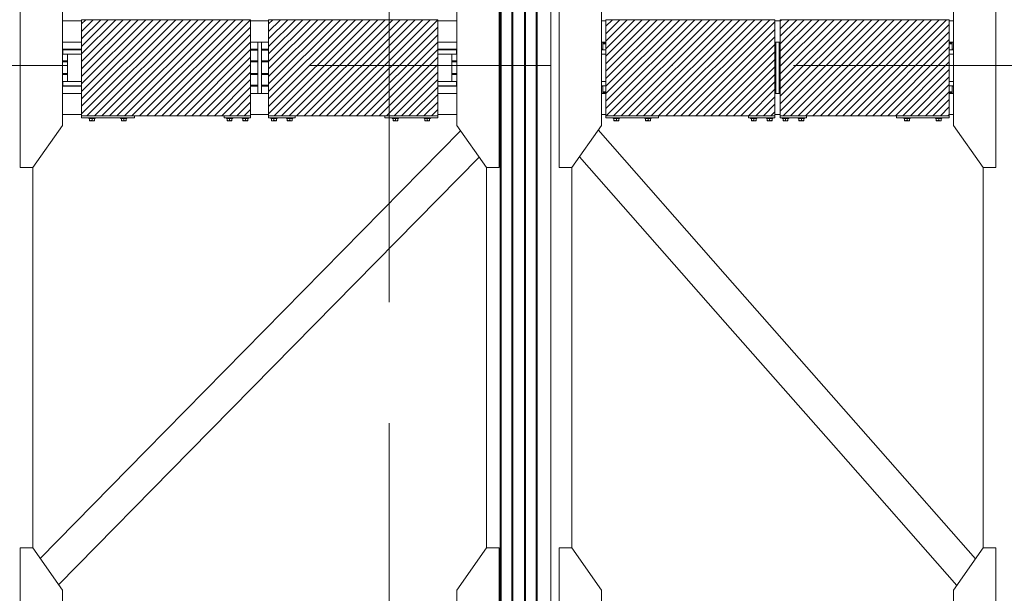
# Model space of a CAD drawing. Header units: millimetres. Extents: x 53746 to 116821, y -810352 to -765802.
# Tile 231 of 256: x 91479 to 96137, y -788691 to -785977. Entities that reach past the tile are written whole.
import ezdxf

# ---------------------------------------------------------------- set-up
doc = ezdxf.new("R2010")
doc.units = ezdxf.units.MM
doc.header["$MEASUREMENT"] = 0
doc.linetypes.add('DGN Style 3', pattern=[2002.806, 1430.575714, -572.230286])
doc.linetypes.add('DGN Style 4', pattern=[2290.351719, 1144.460571, -572.230286, 1.430576, -572.230286])
for name, color, linetype, lineweight in [('Main Cradle', 7, 'Continuous', 0), ('Main Cradle Blocks', 7, 'Continuous', 0), ('Main Cradle Rails', 7, 'Continuous', 0)]:
    doc.layers.add(name, color=color, linetype=linetype, lineweight=lineweight)

# ---------------------------------------------------------------- blocks, each defined once
blk = doc.blocks.new('*U57')
at = {"linetype": 'Continuous', "lineweight": 0}
h = blk.add_hatch(dxfattribs=at)
h.set_pattern_fill('HATCH', color=30, style=0, pattern_type=2)
h.set_pattern_definition([(45, (7034.985, 1926.735), (-17.719, 17.719), [])])
h.paths.add_polyline_path([(7288.4, 2099.5), (7163.4, 2099.5), (6738.4, 2099.5), (6488.4, 2099.5), (6488.4, 2093.5), (6488.4, 1993.5), (6488.4, 1959.5), (6488.4, 1957), (6488.4, 1937), (6488.4, 1807), (6488.4, 1787), (6488.4, 1784.5), (6488.4, 1750.5), (6488.4, 1650.5), (6488.4, 1644.5), (6738.4, 1644.5), (7163.4, 1644.5), (7288.4, 1644.5), (7288.4, 1650.5), (7288.4, 1750.5), (7288.4, 1784.5), (7288.4, 1789.1), (7288.4, 1839.5), (7288.4, 1844.5), (7288.4, 1899.5), (7288.4, 1904.5), (7288.4, 1954.9), (7288.4, 1959.5), (7288.4, 1993.5), (7288.4, 2093.5)])
h = blk.add_hatch(dxfattribs=at)
h.set_pattern_fill('HATCH', color=30, style=0, pattern_type=2)
h.set_pattern_definition([(45, (7802.302, 1915.086), (-17.719, 17.719), [])])
h.paths.add_polyline_path([(7373.4, 1993.5), (7373.4, 1959.5), (7373.4, 1954.9), (7373.4, 1904.5), (7373.4, 1899.5), (7373.4, 1844.5), (7373.4, 1839.5), (7373.4, 1789.1), (7373.4, 1784.5), (7373.4, 1750.5), (7373.4, 1650.5), (7373.4, 1644.5), (7498.4, 1644.5), (7923.4, 1644.5), (8173.4, 1644.5), (8173.4, 1650.5), (8173.4, 1750.5), (8173.4, 1784.5), (8173.4, 1787), (8173.4, 1807), (8173.4, 1937), (8173.4, 1957), (8173.4, 1959.5), (8173.4, 1993.5), (8173.4, 2093.5), (8173.4, 2099.5), (7923.4, 2099.5), (7498.4, 2099.5), (7373.4, 2099.5), (7373.4, 2093.5)])
h = blk.add_hatch(dxfattribs=at)
h.set_pattern_fill('HATCH', color=30, style=0, pattern_type=2)
h.set_pattern_definition([(45, (9558.35, 1817.534), (-17.719, 17.719), [])])
h.paths.add_polyline_path([(9768.4, 2099.5), (9643.4, 2099.5), (9533.5, 2099.5), (9218.4, 2099.5), (8968.4, 2099.5), (8968.4, 2093.5), (8968.4, 1993.5), (8968.4, 1990.5), (8968.4, 1985.5), (8968.4, 1957), (8968.4, 1937), (8968.4, 1807), (8968.4, 1787), (8968.4, 1758.5), (8968.4, 1753.5), (8968.4, 1750.5), (8968.4, 1650.5), (8968.4, 1644.5), (9218.4, 1644.5), (9533.5, 1644.5), (9643.4, 1644.5), (9768.4, 1644.5), (9768.4, 1650.5), (9768.4, 1750.5), (9768.4, 1784.5), (9768.4, 1789.1), (9768.4, 1839.5), (9768.4, 1844.5), (9768.4, 1899.5), (9768.4, 1904.5), (9768.4, 1954.9), (9768.4, 1959.5), (9768.4, 1993.5), (9768.4, 2093.5)])
h = blk.add_hatch(dxfattribs=at)
h.set_pattern_fill('HATCH', color=30, style=0, pattern_type=2)
h.set_pattern_definition([(45, (10454.421, 1803.634), (-17.71896, 17.71896), [])])
h.paths.add_polyline_path([(9793.4, 1993.5), (9793.4, 1959.5), (9793.4, 1954.9), (9793.4, 1904.5), (9793.4, 1899.5), (9793.4, 1844.5), (9793.4, 1839.5), (9793.4, 1789.1), (9793.4, 1784.5), (9793.4, 1750.5), (9793.4, 1650.5), (9793.4, 1644.5), (9918.4, 1644.5), (10343.4, 1644.5), (10593.4, 1644.5), (10593.4, 1650.5), (10593.4, 1750.5), (10593.4, 1753.5), (10593.4, 1758.5), (10593.4, 1787), (10593.4, 1807), (10593.4, 1937), (10593.4, 1957), (10593.4, 1985.5), (10593.4, 1990.5), (10593.4, 1993.5), (10593.4, 2093.5), (10593.4, 2099.5), (10343.4, 2099.5), (9918.4, 2099.5), (9793.4, 2099.5), (9793.4, 2093.5)])
at = {"color": 7, "linetype": 'DGN Style 3', "lineweight": 13}
blk.add_line((7943.4, 16213.2), (7943.4, -4026.1), dxfattribs=at)
at = {"color": 1, "linetype": 'DGN Style 4', "lineweight": 0}
blk.add_line((-26789.6, 1882.9), (27651, 1882.9), dxfattribs=at)
at = {"color": 30, "linetype": 'Continuous', "lineweight": 0, "flags": 128}
for points in [[(7288.4, 2099.5), (7163.4, 2099.5), (6738.4, 2099.5), (6488.4, 2099.5), (6488.4, 2093.5), (6488.4, 1993.5), (6488.4, 1959.5), (6488.4, 1957), (6488.4, 1937), (6488.4, 1807), (6488.4, 1787), (6488.4, 1784.5), (6488.4, 1750.5), (6488.4, 1650.5), (6488.4, 1644.5), (6738.4, 1644.5), (7163.4, 1644.5), (7288.4, 1644.5), (7288.4, 1650.5), (7288.4, 1750.5), (7288.4, 1784.5), (7288.4, 1789.1), (7288.4, 1839.5), (7288.4, 1844.5), (7288.4, 1899.5), (7288.4, 1904.5), (7288.4, 1954.9), (7288.4, 1959.5), (7288.4, 1993.5), (7288.4, 2093.5), (7288.4, 2099.5)], [(7373.4, 1993.5), (7373.4, 1959.5), (7373.4, 1954.9), (7373.4, 1904.5), (7373.4, 1899.5), (7373.4, 1844.5), (7373.4, 1839.5), (7373.4, 1789.1), (7373.4, 1784.5), (7373.4, 1750.5), (7373.4, 1650.5), (7373.4, 1644.5), (7498.4, 1644.5), (7923.4, 1644.5), (8173.4, 1644.5), (8173.4, 1650.5), (8173.4, 1750.5), (8173.4, 1784.5), (8173.4, 1787), (8173.4, 1807), (8173.4, 1937), (8173.4, 1957), (8173.4, 1959.5), (8173.4, 1993.5), (8173.4, 2093.5), (8173.4, 2099.5), (7923.4, 2099.5), (7498.4, 2099.5), (7373.4, 2099.5), (7373.4, 2093.5), (7373.4, 1993.5)], [(9768.4, 2099.5), (9643.4, 2099.5), (9533.5, 2099.5), (9218.4, 2099.5), (8968.4, 2099.5), (8968.4, 2093.5), (8968.4, 1993.5), (8968.4, 1990.5), (8968.4, 1985.5), (8968.4, 1957), (8968.4, 1937), (8968.4, 1807), (8968.4, 1787), (8968.4, 1758.5), (8968.4, 1753.5), (8968.4, 1750.5), (8968.4, 1650.5), (8968.4, 1644.5), (9218.4, 1644.5), (9533.5, 1644.5), (9643.4, 1644.5), (9768.4, 1644.5), (9768.4, 1650.5), (9768.4, 1750.5), (9768.4, 1784.5), (9768.4, 1789.1), (9768.4, 1839.5), (9768.4, 1844.5), (9768.4, 1899.5), (9768.4, 1904.5), (9768.4, 1954.9), (9768.4, 1959.5), (9768.4, 1993.5), (9768.4, 2093.5), (9768.4, 2099.5)], [(9793.4, 1993.5), (9793.4, 1959.5), (9793.4, 1954.9), (9793.4, 1904.5), (9793.4, 1899.5), (9793.4, 1844.5), (9793.4, 1839.5), (9793.4, 1789.1), (9793.4, 1784.5), (9793.4, 1750.5), (9793.4, 1650.5), (9793.4, 1644.5), (9918.4, 1644.5), (10343.4, 1644.5), (10593.4, 1644.5), (10593.4, 1650.5), (10593.4, 1750.5), (10593.4, 1753.5), (10593.4, 1758.5), (10593.4, 1787), (10593.4, 1807), (10593.4, 1937), (10593.4, 1957), (10593.4, 1985.5), (10593.4, 1990.5), (10593.4, 1993.5), (10593.4, 2093.5), (10593.4, 2099.5), (10343.4, 2099.5), (9918.4, 2099.5), (9793.4, 2099.5), (9793.4, 2093.5), (9793.4, 1993.5)]]:
    blk.add_lwpolyline(points, close=True, dxfattribs=at)
at = {"layer": 'Main Cradle', "color": 7, "linetype": 'Continuous', "lineweight": 0}
for p, q in [((8468.4, 4569.1), (8468.4, 59.1)), ((8473, 4569.1), (8473, 59.1)), ((8523.4, 4569.1), (8523.4, 59.1)), ((8528.4, 4569.1), (8528.4, 59.1)), ((8583.4, 4569.1), (8583.4, 59.1)), ((8588.4, 4569.1), (8588.4, 59.1)), ((8638.7, 4569.1), (8638.7, 59.1)), ((8643.4, 4569.1), (8643.4, 59.1)), ((8708.3, 4569.1), (8708.3, 59.1)), ((6398.3, 2093.5), (6488.4, 2093.5)), ((7288.4, 2093.5), (7373.4, 2093.5)), ((8173.4, 2093.5), (8263.5, 2093.5)), ((8968.4, 2093.5), (8948.3, 2093.5)), ((9793.4, 2093.5), (9768.4, 2093.5)), ((10613.5, 2093.5), (10593.4, 2093.5)), ((6488.4, 1993.5), (6398.3, 1993.5)), ((7322.9, 1993.5), (7288.4, 1993.5)), ((7373.4, 1993.5), (7338.9, 1993.5)), ((8263.5, 1993.5), (8173.4, 1993.5)), ((8968.4, 1993.5), (8948.3, 1993.5)), ((8961.5, 1957), (8948.3, 1957)), ((8954.7, 1990.5), (8960.5, 1990.5)), ((8968.4, 1990.5), (8960.5, 1990.5)), ((8961.5, 1957), (8968.4, 1957)), ((9772.9, 1993.5), (9768.4, 1993.5)), ((9793.4, 1993.5), (9788.9, 1993.5)), ((10613.5, 1993.5), (10593.4, 1993.5)), ((6399.7, 1937), (6413.4, 1937)), ((6421.9, 1807), (6421.9, 1937)), ((8239.9, 1937), (8239.9, 1807)), ((6399.7, 1787), (6413.4, 1787)), ((8961.5, 1807), (8948.3, 1807)), ((8960.5, 1787), (8954.7, 1787)), ((8961.5, 1807), (8968.4, 1807)), ((6488.4, 1750.5), (6398.3, 1750.5)), ((7322.9, 1750.5), (7288.4, 1750.5)), ((7373.4, 1750.5), (7338.9, 1750.5)), ((8263.5, 1750.5), (8173.4, 1750.5)), ((8968.4, 1750.5), (8948.3, 1750.5)), ((8954.7, 1758.5), (8960.5, 1758.5)), ((8968.4, 1758.5), (8960.5, 1758.5)), ((9772.9, 1750.5), (9768.4, 1750.5)), ((9793.4, 1750.5), (9788.9, 1750.5)), ((10613.5, 1750.5), (10593.4, 1750.5)), ((6398.3, 1650.5), (6488.4, 1650.5)), ((7288.4, 1650.5), (7373.4, 1650.5)), ((8173.4, 1650.5), (8263.5, 1650.5)), ((8968.4, 1650.5), (8948.3, 1650.5)), ((9793.4, 1650.5), (9768.4, 1650.5)), ((10613.5, 1650.5), (10593.4, 1650.5)), ((8281.6, 1573.6), (6792.2, 59.1)), ((8933, 1577.6), (9533.5, 894.7)), ((8369.1, 1448.6), (7002.6, 59.1)), ((8844.4, 1451.2), (9533.5, 667.6)), ((6258.3, 59.1), (6258.3, 1399.5)), ((8403.5, 1399.5), (8403.5, 59.1)), ((8808.3, 59.1), (8808.3, 1399.5)), ((10753.5, 59.1), (10753.5, 1399.5)), ((9533.5, 894.7), (10268.3, 59.1)), ((9533.5, 667.6), (10068.6, 59.1)), ((6258.3, -399.8), (6258.3, 59.1)), ((6792.2, 59.1), (6292.6, -448.9)), ((7002.6, 59.1), (6380.1, -573.9)), ((8403.5, 59.1), (8403.5, -399.8)), ((8468.4, 59.1), (8468.4, -1454.3)), ((8473, 59.1), (8473, -1454.3)), ((8523.4, 59.1), (8523.4, -1454.3)), ((8528.4, 59.1), (8528.4, -1454.3)), ((8583.4, 59.1), (8583.4, -1454.3)), ((8588.4, 59.1), (8588.4, -1454.3)), ((8638.7, 59.1), (8638.7, -1454.3)), ((8643.4, 59.1), (8643.4, -1454.3)), ((8708.3, 59.1), (8708.3, -1454.3)), ((8808.3, -399.8), (8808.3, 59.1)), ((10068.6, 59.1), (10628.7, -577.9)), ((10268.3, 59.1), (10717.3, -451.5)), ((10753.5, -399.8), (10753.5, 59.1))]:
    blk.add_line(p, q, dxfattribs=at)
at = {"layer": 'Main Cradle', "color": 7, "linetype": 'Continuous', "lineweight": 0, "flags": 128}
for points in [[(6258.3, 1399.5), (6398.3, 1599.5), (6398.3, 2144.5), (6258.3, 2344.5), (6198.3, 2344.5), (6198.3, 1399.5), (6258.3, 1399.5)], [(8403.5, 1399.5), (8263.5, 1599.5), (8263.5, 2144.5), (8403.4, 2344.5), (8463.4, 2344.5), (8463.5, 1399.5), (8403.5, 1399.5)], [(8808.3, 1399.5), (8948.3, 1599.5), (8948.3, 2144.5), (8808.3, 2344.5), (8748.3, 2344.5), (8748.3, 1399.5), (8808.3, 1399.5)], [(10753.5, 1399.5), (10613.5, 1599.5), (10613.5, 2144.5), (10753.4, 2344.5), (10813.4, 2344.5), (10813.5, 1399.5), (10753.5, 1399.5)], [(6399.7, 1937), (6399.7, 1957), (6399.7, 1957)], [(6488.4, 1957), (6452.7, 1957), (6413.4, 1957), (6399.7, 1957)], [(7338.9, 1993.5), (7322.9, 1993.5), (7322.9, 1750.5), (7338.9, 1750.5), (7338.9, 1993.5)], [(8262.1, 1957), (8262.1, 1957), (8262.1, 1937), (8248.3, 1937), (8209, 1937), (8173.4, 1937)], [(8262.1, 1957), (8248.3, 1957), (8209, 1957), (8173.4, 1957)], [(8954.7, 1990.5), (8954.7, 1990.5), (8954.7, 1985.5), (8960.5, 1985.5), (8968.4, 1985.5)], [(8954.7, 1985.5), (8954.7, 1985.5), (8954.7, 1957)], [(9788.9, 1993.5), (9772.9, 1993.5), (9772.9, 1750.5), (9788.9, 1750.5), (9788.9, 1993.5)], [(10593.4, 1990.5), (10601.3, 1990.5), (10607.1, 1990.5)], [(10593.4, 1985.5), (10601.3, 1985.5), (10601.3, 1985.5)], [(10593.4, 1985.5), (10601.3, 1985.5), (10607.1, 1985.5)], [(10613.5, 1957), (10600.2, 1957), (10593.4, 1957)], [(10607.1, 1985.5), (10607.1, 1985.5), (10607.1, 1990.5), (10607.1, 1990.5)], [(10607.1, 1957), (10607.1, 1985.5), (10607.1, 1985.5)], [(6488.4, 1937), (6452.7, 1937), (6413.4, 1937)], [(8968.4, 1937), (8961.5, 1937), (8948.3, 1937)], [(10613.5, 1937), (10600.2, 1937), (10593.4, 1937)], [(6399.7, 1787), (6399.7, 1807), (6399.7, 1807)], [(6488.4, 1807), (6452.7, 1807), (6413.4, 1807), (6399.7, 1807)], [(6488.4, 1787), (6452.7, 1787), (6413.4, 1787)], [(8262.1, 1807), (8262.1, 1807), (8262.1, 1787), (8248.3, 1787), (8209, 1787), (8173.4, 1787)], [(8262.1, 1807), (8248.3, 1807), (8209, 1807), (8173.4, 1807)], [(8968.4, 1787), (8961.5, 1787), (8948.3, 1787)], [(8954.7, 1787), (8954.7, 1758.5), (8954.7, 1758.5)], [(10613.5, 1807), (10600.2, 1807), (10593.4, 1807)], [(10613.5, 1787), (10600.2, 1787), (10593.4, 1787)], [(10593.4, 1758.5), (10601.3, 1758.5), (10607.1, 1758.5), (10607.1, 1787)], [(10607.1, 1787), (10607.1, 1787), (10602, 1787), (10601.3, 1787), (10601.3, 1787)], [(8954.7, 1758.5), (8954.7, 1758.5), (8954.7, 1753.5), (8960.5, 1753.5), (8968.4, 1753.5)], [(10593.4, 1753.5), (10601.3, 1753.5), (10607.1, 1753.5), (10607.1, 1758.5), (10607.1, 1758.5)], [(10593.4, 1758.5), (10601.3, 1758.5), (10601.3, 1758.5)], [(6258.3, -1344.8), (6398.3, -1144.8), (6398.3, -599.8), (6258.3, -399.8), (6198.3, -399.8), (6198.3, -1344.8), (6258.3, -1344.8)], [(8403.5, -1344.8), (8263.5, -1144.8), (8263.5, -599.8), (8403.4, -399.8), (8463.4, -399.8), (8463.5, -1344.8), (8403.5, -1344.8)], [(8808.3, -1344.8), (8948.3, -1144.8), (8948.3, -599.8), (8808.3, -399.8), (8748.3, -399.8), (8748.3, -1344.8), (8808.3, -1344.8)], [(10753.5, -1344.8), (10613.5, -1144.8), (10613.5, -599.8), (10753.4, -399.8), (10813.4, -399.8), (10813.5, -1344.8), (10753.5, -1344.8)]]:
    blk.add_lwpolyline(points, dxfattribs=at)
at = {"layer": 'Main Cradle Blocks', "color": 7, "linetype": 'Continuous', "lineweight": 0}
for p, q in [((7288.4, 2099.5), (6488.4, 2099.5)), ((6488.4, 1644.5), (6488.4, 2099.5)), ((7288.4, 1644.5), (7288.4, 2099.5)), ((7373.4, 2099.5), (8173.4, 2099.5)), ((7373.4, 1644.5), (7373.4, 2099.5)), ((8173.4, 1644.5), (8173.4, 2099.5)), ((9533.5, 2099.5), (8968.4, 2099.5)), ((8968.4, 1644.5), (8968.4, 2099.5)), ((9768.4, 2099.5), (9533.5, 2099.5)), ((9768.4, 1644.5), (9768.4, 2099.5)), ((9793.4, 2099.5), (10593.4, 2099.5)), ((9793.4, 1644.5), (9793.4, 2099.5)), ((10593.4, 1644.5), (10593.4, 2099.5)), ((6488.4, 1644.5), (6488.4, 1634.5)), ((6488.4, 1644.5), (7288.4, 1644.5)), ((6738.4, 1634.5), (6488.4, 1634.5)), ((6526.8, 1631.5), (6526.8, 1623.3)), ((6532.6, 1631.5), (6538.4, 1631.5)), ((6538.4, 1623.3), (6538.4, 1631.5)), ((6549.9, 1623.3), (6549.9, 1631.5)), ((6676.8, 1623.3), (6676.8, 1631.5)), ((6694.1, 1631.5), (6688.4, 1631.5)), ((6688.4, 1623.3), (6688.4, 1631.5)), ((6699.9, 1631.5), (6699.9, 1623.3)), ((6738.4, 1644.5), (6738.4, 1634.5)), ((7163.4, 1634.5), (7163.4, 1644.5)), ((7288.4, 1634.5), (7163.4, 1634.5)), ((7176.8, 1631.5), (7176.8, 1623.3)), ((7182.6, 1631.5), (7188.4, 1631.5)), ((7188.4, 1623.3), (7188.4, 1631.5)), ((7199.9, 1623.3), (7199.9, 1631.5)), ((7251.8, 1623.3), (7251.8, 1631.5)), ((7269.1, 1631.5), (7263.4, 1631.5)), ((7263.4, 1623.3), (7263.4, 1631.5)), ((7274.9, 1631.5), (7274.9, 1623.3)), ((7288.4, 1644.5), (7288.4, 1634.5)), ((7373.4, 1644.5), (7373.4, 1634.5)), ((8173.4, 1644.5), (7373.4, 1644.5)), ((7373.4, 1634.5), (7498.4, 1634.5)), ((7386.8, 1631.5), (7386.8, 1623.3)), ((7392.6, 1631.5), (7398.4, 1631.5)), ((7398.4, 1623.3), (7398.4, 1631.5)), ((7409.9, 1623.3), (7409.9, 1631.5)), ((7461.8, 1623.3), (7461.8, 1631.5)), ((7479.1, 1631.5), (7473.4, 1631.5)), ((7473.4, 1623.3), (7473.4, 1631.5)), ((7484.9, 1631.5), (7484.9, 1623.3)), ((7498.4, 1634.5), (7498.4, 1644.5)), ((7923.4, 1644.5), (7923.4, 1634.5)), ((8173.4, 1634.5), (7923.4, 1634.5)), ((7961.8, 1631.5), (7961.8, 1623.3)), ((7967.6, 1631.5), (7973.4, 1631.5)), ((7973.4, 1623.3), (7973.4, 1631.5)), ((7984.9, 1623.3), (7984.9, 1631.5)), ((8111.8, 1623.3), (8111.8, 1631.5)), ((8129.1, 1631.5), (8123.4, 1631.5)), ((8123.4, 1623.3), (8123.4, 1631.5)), ((8134.9, 1631.5), (8134.9, 1623.3)), ((8173.4, 1644.5), (8173.4, 1634.5)), ((8968.4, 1644.5), (8968.4, 1634.5)), ((8968.4, 1644.5), (9533.5, 1644.5)), ((9218.4, 1634.5), (8968.4, 1634.5)), ((9006.8, 1631.5), (9006.8, 1623.3)), ((9012.6, 1631.5), (9018.4, 1631.5)), ((9018.4, 1623.3), (9018.4, 1631.5)), ((9029.9, 1623.3), (9029.9, 1631.5)), ((9156.8, 1623.3), (9156.8, 1631.5)), ((9174.1, 1631.5), (9168.4, 1631.5)), ((9168.4, 1623.3), (9168.4, 1631.5)), ((9179.9, 1631.5), (9179.9, 1623.3)), ((9218.4, 1644.5), (9218.4, 1634.5)), ((9533.5, 1644.5), (9768.4, 1644.5)), ((9643.4, 1634.5), (9643.4, 1644.5)), ((9768.4, 1634.5), (9643.4, 1634.5)), ((9656.8, 1631.5), (9656.8, 1623.3)), ((9662.6, 1631.5), (9668.4, 1631.5)), ((9668.4, 1623.3), (9668.4, 1631.5)), ((9679.9, 1623.3), (9679.9, 1631.5)), ((9731.8, 1623.3), (9731.8, 1631.5)), ((9749.1, 1631.5), (9743.4, 1631.5)), ((9743.4, 1623.3), (9743.4, 1631.5)), ((9754.9, 1631.5), (9754.9, 1623.3)), ((9768.4, 1644.5), (9768.4, 1634.5)), ((9793.4, 1644.5), (9793.4, 1634.5)), ((10593.4, 1644.5), (9793.4, 1644.5)), ((9793.4, 1634.5), (9918.4, 1634.5)), ((9806.8, 1631.5), (9806.8, 1623.3)), ((9812.6, 1631.5), (9818.4, 1631.5)), ((9818.4, 1623.3), (9818.4, 1631.5)), ((9829.9, 1623.3), (9829.9, 1631.5)), ((9881.8, 1623.3), (9881.8, 1631.5)), ((9899.1, 1631.5), (9893.4, 1631.5)), ((9893.4, 1623.3), (9893.4, 1631.5)), ((9904.9, 1631.5), (9904.9, 1623.3)), ((9918.4, 1634.5), (9918.4, 1644.5)), ((10343.4, 1644.5), (10343.4, 1634.5)), ((10593.4, 1634.5), (10343.4, 1634.5)), ((10381.8, 1631.5), (10381.8, 1623.3)), ((10387.6, 1631.5), (10393.4, 1631.5)), ((10393.4, 1623.3), (10393.4, 1631.5)), ((10404.9, 1623.3), (10404.9, 1631.5)), ((10531.8, 1623.3), (10531.8, 1631.5)), ((10549.1, 1631.5), (10543.4, 1631.5)), ((10543.4, 1623.3), (10543.4, 1631.5)), ((10554.9, 1631.5), (10554.9, 1623.3)), ((10593.4, 1644.5), (10593.4, 1634.5)), ((6526.8, 1623.3), (6528.9, 1622.2)), ((6526.8, 1621.7), (6526.8, 1621.5)), ((6526.8, 1621.5), (6527.5, 1621.5)), ((6527.5, 1621.5), (6527.4, 1621.5)), ((6532.6, 1621.5), (6536.3, 1621.5)), ((6535.3, 1621.5), (6532.6, 1621.5)), ((6536.2, 1622.3), (6538.4, 1623.3)), ((6538.4, 1623.3), (6540.5, 1622.2)), ((6541.4, 1621.5), (6544.1, 1621.5)), ((6544.1, 1621.5), (6547.2, 1621.5)), ((6547.2, 1621.5), (6547.1, 1621.5)), ((6547.8, 1622.3), (6549.9, 1623.3)), ((6549, 1621.5), (6549.2, 1621.5)), ((6549.4, 1621.5), (6549.2, 1621.5)), ((6549.9, 1622.3), (6549.9, 1623.3)), ((6676.8, 1622.3), (6676.8, 1623.3)), ((6678.9, 1622.3), (6676.8, 1623.3)), ((6677.4, 1621.5), (6677.5, 1621.5)), ((6677.5, 1621.5), (6677.7, 1621.5)), ((6682.6, 1621.5), (6679.5, 1621.5)), ((6679.6, 1621.5), (6679.5, 1621.5)), ((6682.6, 1621.5), (6685.3, 1621.5)), ((6688.4, 1623.3), (6686.2, 1622.2)), ((6690.5, 1622.3), (6688.4, 1623.3)), ((6694.1, 1621.5), (6690.4, 1621.5)), ((6694.1, 1621.5), (6691.4, 1621.5)), ((6699.9, 1623.3), (6697.8, 1622.2)), ((6699.9, 1621.5), (6699.2, 1621.5)), ((6699.4, 1621.5), (6699.2, 1621.5)), ((6699.9, 1621.7), (6699.9, 1621.5)), ((7176.8, 1623.3), (7178.9, 1622.2)), ((7176.8, 1621.7), (7176.8, 1621.5)), ((7176.8, 1621.5), (7177.5, 1621.5)), ((7177.5, 1621.5), (7177.4, 1621.5)), ((7182.6, 1621.5), (7186.3, 1621.5)), ((7185.3, 1621.5), (7182.6, 1621.5)), ((7186.2, 1622.3), (7188.4, 1623.3)), ((7188.4, 1623.3), (7190.5, 1622.2)), ((7191.4, 1621.5), (7194.1, 1621.5)), ((7194.1, 1621.5), (7197.2, 1621.5)), ((7197.2, 1621.5), (7197.1, 1621.5)), ((7197.8, 1622.3), (7199.9, 1623.3)), ((7199, 1621.5), (7199.2, 1621.5)), ((7199.4, 1621.5), (7199.2, 1621.5)), ((7199.9, 1622.3), (7199.9, 1623.3)), ((7251.8, 1622.3), (7251.8, 1623.3)), ((7253.9, 1622.3), (7251.8, 1623.3)), ((7252.4, 1621.5), (7252.5, 1621.5)), ((7252.5, 1621.5), (7252.7, 1621.5)), ((7257.6, 1621.5), (7254.5, 1621.5)), ((7254.6, 1621.5), (7254.5, 1621.5)), ((7257.6, 1621.5), (7260.3, 1621.5)), ((7263.4, 1623.3), (7261.2, 1622.2)), ((7265.5, 1622.3), (7263.4, 1623.3)), ((7269.1, 1621.5), (7265.4, 1621.5)), ((7269.1, 1621.5), (7266.4, 1621.5)), ((7274.9, 1623.3), (7272.8, 1622.2)), ((7274.9, 1621.5), (7274.2, 1621.5)), ((7274.4, 1621.5), (7274.2, 1621.5)), ((7274.9, 1621.7), (7274.9, 1621.5)), ((7386.8, 1623.3), (7388.9, 1622.2)), ((7386.8, 1621.7), (7386.8, 1621.5)), ((7386.8, 1621.5), (7387.5, 1621.5)), ((7387.5, 1621.5), (7387.4, 1621.5)), ((7392.6, 1621.5), (7396.3, 1621.5)), ((7395.3, 1621.5), (7392.6, 1621.5)), ((7396.2, 1622.3), (7398.4, 1623.3)), ((7398.4, 1623.3), (7400.5, 1622.2)), ((7401.4, 1621.5), (7404.1, 1621.5)), ((7404.1, 1621.5), (7407.2, 1621.5)), ((7407.2, 1621.5), (7407.1, 1621.5)), ((7407.8, 1622.3), (7409.9, 1623.3)), ((7409, 1621.5), (7409.2, 1621.5)), ((7409.4, 1621.5), (7409.2, 1621.5)), ((7409.9, 1622.3), (7409.9, 1623.3)), ((7461.8, 1622.3), (7461.8, 1623.3)), ((7463.9, 1622.3), (7461.8, 1623.3)), ((7462.4, 1621.5), (7462.5, 1621.5)), ((7462.5, 1621.5), (7462.7, 1621.5)), ((7467.6, 1621.5), (7464.5, 1621.5)), ((7464.6, 1621.5), (7464.5, 1621.5)), ((7467.6, 1621.5), (7470.3, 1621.5)), ((7473.4, 1623.3), (7471.2, 1622.2)), ((7475.5, 1622.3), (7473.4, 1623.3)), ((7479.1, 1621.5), (7475.4, 1621.5)), ((7479.1, 1621.5), (7476.4, 1621.5)), ((7484.9, 1623.3), (7482.8, 1622.2)), ((7484.9, 1621.5), (7484.2, 1621.5)), ((7484.4, 1621.5), (7484.2, 1621.5)), ((7484.9, 1621.7), (7484.9, 1621.5)), ((7961.8, 1623.3), (7963.9, 1622.2)), ((7961.8, 1621.7), (7961.8, 1621.5)), ((7961.8, 1621.5), (7962.5, 1621.5)), ((7962.5, 1621.5), (7962.4, 1621.5)), ((7967.6, 1621.5), (7971.3, 1621.5)), ((7970.3, 1621.5), (7967.6, 1621.5)), ((7971.2, 1622.3), (7973.4, 1623.3)), ((7973.4, 1623.3), (7975.5, 1622.2)), ((7976.4, 1621.5), (7979.1, 1621.5)), ((7979.1, 1621.5), (7982.2, 1621.5)), ((7982.2, 1621.5), (7982.1, 1621.5)), ((7982.8, 1622.3), (7984.9, 1623.3)), ((7984, 1621.5), (7984.2, 1621.5)), ((7984.4, 1621.5), (7984.2, 1621.5)), ((7984.9, 1622.3), (7984.9, 1623.3)), ((8111.8, 1622.3), (8111.8, 1623.3)), ((8113.9, 1622.3), (8111.8, 1623.3)), ((8112.4, 1621.5), (8112.5, 1621.5)), ((8112.5, 1621.5), (8112.7, 1621.5)), ((8117.6, 1621.5), (8114.5, 1621.5)), ((8114.6, 1621.5), (8114.5, 1621.5)), ((8117.6, 1621.5), (8120.3, 1621.5)), ((8123.4, 1623.3), (8121.2, 1622.2)), ((8125.5, 1622.3), (8123.4, 1623.3)), ((8129.1, 1621.5), (8125.4, 1621.5)), ((8129.1, 1621.5), (8126.4, 1621.5)), ((8134.9, 1623.3), (8132.8, 1622.2)), ((8134.9, 1621.5), (8134.2, 1621.5)), ((8134.4, 1621.5), (8134.2, 1621.5)), ((8134.9, 1621.7), (8134.9, 1621.5)), ((9006.8, 1623.3), (9008.9, 1622.2)), ((9006.8, 1621.7), (9006.8, 1621.5)), ((9006.8, 1621.5), (9007.5, 1621.5)), ((9007.5, 1621.5), (9007.4, 1621.5)), ((9012.6, 1621.5), (9016.3, 1621.5)), ((9015.3, 1621.5), (9012.6, 1621.5)), ((9016.2, 1622.3), (9018.4, 1623.3)), ((9018.4, 1623.3), (9020.5, 1622.2)), ((9021.4, 1621.5), (9024.1, 1621.5)), ((9024.1, 1621.5), (9027.2, 1621.5)), ((9027.2, 1621.5), (9027.1, 1621.5)), ((9027.8, 1622.3), (9029.9, 1623.3)), ((9029, 1621.5), (9029.2, 1621.5)), ((9029.4, 1621.5), (9029.2, 1621.5)), ((9029.9, 1622.3), (9029.9, 1623.3)), ((9156.8, 1622.3), (9156.8, 1623.3)), ((9158.9, 1622.3), (9156.8, 1623.3)), ((9157.4, 1621.5), (9157.5, 1621.5)), ((9157.5, 1621.5), (9157.7, 1621.5)), ((9162.6, 1621.5), (9159.5, 1621.5)), ((9159.6, 1621.5), (9159.5, 1621.5)), ((9162.6, 1621.5), (9165.3, 1621.5)), ((9168.4, 1623.3), (9166.2, 1622.2)), ((9170.5, 1622.3), (9168.4, 1623.3)), ((9174.1, 1621.5), (9170.4, 1621.5)), ((9174.1, 1621.5), (9171.4, 1621.5)), ((9179.9, 1623.3), (9177.8, 1622.2)), ((9179.9, 1621.5), (9179.2, 1621.5)), ((9179.4, 1621.5), (9179.2, 1621.5)), ((9179.9, 1621.7), (9179.9, 1621.5)), ((9656.8, 1623.3), (9658.9, 1622.2)), ((9656.8, 1621.7), (9656.8, 1621.5)), ((9656.8, 1621.5), (9657.5, 1621.5)), ((9657.5, 1621.5), (9657.4, 1621.5)), ((9662.6, 1621.5), (9666.3, 1621.5)), ((9665.3, 1621.5), (9662.6, 1621.5)), ((9666.2, 1622.3), (9668.4, 1623.3)), ((9668.4, 1623.3), (9670.5, 1622.2)), ((9671.4, 1621.5), (9674.1, 1621.5)), ((9674.1, 1621.5), (9677.2, 1621.5)), ((9677.2, 1621.5), (9677.1, 1621.5)), ((9677.8, 1622.3), (9679.9, 1623.3)), ((9679, 1621.5), (9679.2, 1621.5)), ((9679.4, 1621.5), (9679.2, 1621.5)), ((9679.9, 1622.3), (9679.9, 1623.3)), ((9731.8, 1622.3), (9731.8, 1623.3)), ((9733.9, 1622.3), (9731.8, 1623.3)), ((9732.4, 1621.5), (9732.5, 1621.5)), ((9732.5, 1621.5), (9732.7, 1621.5)), ((9737.6, 1621.5), (9734.5, 1621.5)), ((9734.6, 1621.5), (9734.5, 1621.5)), ((9737.6, 1621.5), (9740.3, 1621.5)), ((9743.4, 1623.3), (9741.2, 1622.2)), ((9745.5, 1622.3), (9743.4, 1623.3)), ((9749.1, 1621.5), (9745.4, 1621.5)), ((9749.1, 1621.5), (9746.4, 1621.5)), ((9754.9, 1623.3), (9752.8, 1622.2)), ((9754.9, 1621.5), (9754.2, 1621.5)), ((9754.4, 1621.5), (9754.2, 1621.5)), ((9754.9, 1621.7), (9754.9, 1621.5)), ((9806.8, 1623.3), (9808.9, 1622.2)), ((9806.8, 1621.7), (9806.8, 1621.5)), ((9806.8, 1621.5), (9807.5, 1621.5)), ((9807.5, 1621.5), (9807.4, 1621.5)), ((9812.6, 1621.5), (9816.3, 1621.5)), ((9815.3, 1621.5), (9812.6, 1621.5)), ((9816.2, 1622.3), (9818.4, 1623.3)), ((9818.4, 1623.3), (9820.5, 1622.2)), ((9821.4, 1621.5), (9824.1, 1621.5)), ((9824.1, 1621.5), (9827.2, 1621.5)), ((9827.2, 1621.5), (9827.1, 1621.5)), ((9827.8, 1622.3), (9829.9, 1623.3)), ((9829, 1621.5), (9829.2, 1621.5)), ((9829.4, 1621.5), (9829.2, 1621.5)), ((9829.9, 1622.3), (9829.9, 1623.3)), ((9881.8, 1622.3), (9881.8, 1623.3)), ((9883.9, 1622.3), (9881.8, 1623.3)), ((9882.4, 1621.5), (9882.5, 1621.5)), ((9882.5, 1621.5), (9882.7, 1621.5)), ((9887.6, 1621.5), (9884.5, 1621.5)), ((9884.6, 1621.5), (9884.5, 1621.5)), ((9887.6, 1621.5), (9890.3, 1621.5)), ((9893.4, 1623.3), (9891.2, 1622.2)), ((9895.5, 1622.3), (9893.4, 1623.3)), ((9899.1, 1621.5), (9895.4, 1621.5)), ((9899.1, 1621.5), (9896.4, 1621.5)), ((9904.9, 1623.3), (9902.8, 1622.2)), ((9904.9, 1621.5), (9904.2, 1621.5)), ((9904.4, 1621.5), (9904.2, 1621.5)), ((9904.9, 1621.7), (9904.9, 1621.5)), ((10381.8, 1623.3), (10383.9, 1622.2)), ((10381.8, 1621.7), (10381.8, 1621.5)), ((10381.8, 1621.5), (10382.5, 1621.5)), ((10382.5, 1621.5), (10382.4, 1621.5)), ((10387.6, 1621.5), (10391.3, 1621.5)), ((10390.3, 1621.5), (10387.6, 1621.5)), ((10391.2, 1622.3), (10393.4, 1623.3)), ((10393.4, 1623.3), (10395.5, 1622.2)), ((10396.4, 1621.5), (10399.1, 1621.5)), ((10399.1, 1621.5), (10402.2, 1621.5)), ((10402.2, 1621.5), (10402.1, 1621.5)), ((10402.8, 1622.3), (10404.9, 1623.3)), ((10404, 1621.5), (10404.2, 1621.5)), ((10404.4, 1621.5), (10404.2, 1621.5)), ((10404.9, 1622.3), (10404.9, 1623.3)), ((10531.8, 1622.3), (10531.8, 1623.3)), ((10533.9, 1622.3), (10531.8, 1623.3)), ((10532.4, 1621.5), (10532.5, 1621.5)), ((10532.5, 1621.5), (10532.7, 1621.5)), ((10537.6, 1621.5), (10534.5, 1621.5)), ((10534.6, 1621.5), (10534.5, 1621.5)), ((10537.6, 1621.5), (10540.3, 1621.5)), ((10543.4, 1623.3), (10541.2, 1622.2)), ((10545.5, 1622.3), (10543.4, 1623.3)), ((10549.1, 1621.5), (10545.4, 1621.5)), ((10549.1, 1621.5), (10546.4, 1621.5)), ((10554.9, 1623.3), (10552.8, 1622.2)), ((10554.9, 1621.5), (10554.2, 1621.5)), ((10554.4, 1621.5), (10554.2, 1621.5)), ((10554.9, 1621.7), (10554.9, 1621.5))]:
    blk.add_line(p, q, dxfattribs=at)
at = {"layer": 'Main Cradle Blocks', "color": 7, "linetype": 'Continuous', "lineweight": 0, "flags": 128}
for points in [[(6532.6, 1631.5), (6527.7, 1631.5), (6524.5, 1631.5), (6523.4, 1631.5), (6523.4, 1634.5)], [(6553.4, 1634.5), (6553.4, 1631.5), (6552.2, 1631.5), (6549, 1631.5), (6544.1, 1631.5), (6538.4, 1631.5)], [(6688.4, 1631.5), (6682.6, 1631.5), (6677.7, 1631.5), (6674.5, 1631.5), (6673.4, 1631.5), (6673.4, 1634.5)], [(6703.4, 1634.5), (6703.4, 1631.5), (6702.2, 1631.5), (6699, 1631.5), (6694.1, 1631.5)], [(7182.6, 1631.5), (7177.7, 1631.5), (7174.5, 1631.5), (7173.4, 1631.5), (7173.4, 1634.5)], [(7203.4, 1634.5), (7203.4, 1631.5), (7202.2, 1631.5), (7199, 1631.5), (7194.1, 1631.5), (7188.4, 1631.5)], [(7263.4, 1631.5), (7257.6, 1631.5), (7252.7, 1631.5), (7249.5, 1631.5), (7248.4, 1631.5), (7248.4, 1634.5)], [(7278.4, 1634.5), (7278.4, 1631.5), (7277.2, 1631.5), (7274, 1631.5), (7269.1, 1631.5)], [(7392.6, 1631.5), (7387.7, 1631.5), (7384.5, 1631.5), (7383.4, 1631.5), (7383.4, 1634.5)], [(7413.4, 1634.5), (7413.4, 1631.5), (7412.2, 1631.5), (7409, 1631.5), (7404.1, 1631.5), (7398.4, 1631.5)], [(7473.4, 1631.5), (7467.6, 1631.5), (7462.7, 1631.5), (7459.5, 1631.5), (7458.4, 1631.5), (7458.4, 1634.5)], [(7488.4, 1634.5), (7488.4, 1631.5), (7487.2, 1631.5), (7484, 1631.5), (7479.1, 1631.5)], [(7967.6, 1631.5), (7962.7, 1631.5), (7959.5, 1631.5), (7958.4, 1631.5), (7958.4, 1634.5)], [(7988.4, 1634.5), (7988.4, 1631.5), (7987.2, 1631.5), (7984, 1631.5), (7979.1, 1631.5), (7973.4, 1631.5)], [(8123.4, 1631.5), (8117.6, 1631.5), (8112.7, 1631.5), (8109.5, 1631.5), (8108.4, 1631.5), (8108.4, 1634.5)], [(8138.4, 1634.5), (8138.4, 1631.5), (8137.2, 1631.5), (8134, 1631.5), (8129.1, 1631.5)], [(9012.6, 1631.5), (9007.7, 1631.5), (9004.5, 1631.5), (9003.4, 1631.5), (9003.4, 1634.5)], [(9033.4, 1634.5), (9033.4, 1631.5), (9032.2, 1631.5), (9029, 1631.5), (9024.1, 1631.5), (9018.4, 1631.5)], [(9168.4, 1631.5), (9162.6, 1631.5), (9157.7, 1631.5), (9154.5, 1631.5), (9153.4, 1631.5), (9153.4, 1634.5)], [(9183.4, 1634.5), (9183.4, 1631.5), (9182.2, 1631.5), (9179, 1631.5), (9174.1, 1631.5)], [(9662.6, 1631.5), (9657.7, 1631.5), (9654.5, 1631.5), (9653.4, 1631.5), (9653.4, 1634.5)], [(9683.4, 1634.5), (9683.4, 1631.5), (9682.2, 1631.5), (9679, 1631.5), (9674.1, 1631.5), (9668.4, 1631.5)], [(9743.4, 1631.5), (9737.6, 1631.5), (9732.7, 1631.5), (9729.5, 1631.5), (9728.4, 1631.5), (9728.4, 1634.5)], [(9758.4, 1634.5), (9758.4, 1631.5), (9757.2, 1631.5), (9754, 1631.5), (9749.1, 1631.5)], [(9812.6, 1631.5), (9807.7, 1631.5), (9804.5, 1631.5), (9803.4, 1631.5), (9803.4, 1634.5)], [(9833.4, 1634.5), (9833.4, 1631.5), (9832.2, 1631.5), (9829, 1631.5), (9824.1, 1631.5), (9818.4, 1631.5)], [(9893.4, 1631.5), (9887.6, 1631.5), (9882.7, 1631.5), (9879.5, 1631.5), (9878.4, 1631.5), (9878.4, 1634.5)], [(9908.4, 1634.5), (9908.4, 1631.5), (9907.2, 1631.5), (9904, 1631.5), (9899.1, 1631.5)], [(10387.6, 1631.5), (10382.7, 1631.5), (10379.5, 1631.5), (10378.4, 1631.5), (10378.4, 1634.5)], [(10408.4, 1634.5), (10408.4, 1631.5), (10407.2, 1631.5), (10404, 1631.5), (10399.1, 1631.5), (10393.4, 1631.5)], [(10543.4, 1631.5), (10537.6, 1631.5), (10532.7, 1631.5), (10529.5, 1631.5), (10528.4, 1631.5), (10528.4, 1634.5)], [(10558.4, 1634.5), (10558.4, 1631.5), (10557.2, 1631.5), (10554, 1631.5), (10549.1, 1631.5)], [(6526.8, 1623.3), (6526.8, 1622.3), (6526.8, 1622.2), (6526.8, 1621.7)], [(6527.5, 1621.5), (6529.5, 1621.5), (6532.6, 1621.5), (6532.6, 1621.5)], [(6528.9, 1622.2), (6529.1, 1622.2), (6531.1, 1621.6), (6531.8, 1621.5), (6532.6, 1621.5), (6534.5, 1621.7), (6535.6, 1622), (6536.2, 1622.3)], [(6536.3, 1621.5), (6540.4, 1621.5), (6544.1, 1621.5)], [(6540.5, 1622.2), (6540.7, 1622.2), (6542.7, 1621.6), (6543.4, 1621.5), (6544.1, 1621.5), (6546.1, 1621.7), (6547.1, 1622), (6547.8, 1622.3)], [(6547.2, 1621.5), (6549.2, 1621.5), (6549.9, 1621.5), (6549.9, 1621.7), (6549.9, 1622.2), (6549.9, 1622.3)], [(6676.8, 1622.3), (6676.8, 1622.2), (6676.8, 1621.7), (6676.8, 1621.5), (6677.5, 1621.5), (6679.5, 1621.5)], [(6678.9, 1622.3), (6679.6, 1622), (6680.6, 1621.7), (6682.6, 1621.5), (6683.3, 1621.5), (6684, 1621.6), (6686.1, 1622.2), (6686.2, 1622.2)], [(6682.6, 1621.5), (6686.3, 1621.5), (6690.4, 1621.5)], [(6690.5, 1622.3), (6691.1, 1622), (6692.2, 1621.7), (6694.1, 1621.5), (6694.9, 1621.5), (6695.6, 1621.6), (6697.6, 1622.2), (6697.8, 1622.2)], [(6694.1, 1621.5), (6694.1, 1621.5), (6697.2, 1621.5), (6699.2, 1621.5)], [(6699.9, 1621.7), (6699.9, 1622.2), (6699.9, 1622.3), (6699.9, 1623.3)], [(7176.8, 1623.3), (7176.8, 1622.3), (7176.8, 1622.2), (7176.8, 1621.7)], [(7177.5, 1621.5), (7179.5, 1621.5), (7182.6, 1621.5), (7182.6, 1621.5)], [(7178.9, 1622.2), (7179.1, 1622.2), (7181.1, 1621.6), (7181.8, 1621.5), (7182.6, 1621.5), (7184.5, 1621.7), (7185.6, 1622), (7186.2, 1622.3)], [(7186.3, 1621.5), (7190.4, 1621.5), (7194.1, 1621.5)], [(7190.5, 1622.2), (7190.7, 1622.2), (7192.7, 1621.6), (7193.4, 1621.5), (7194.1, 1621.5), (7196.1, 1621.7), (7197.1, 1622), (7197.8, 1622.3)], [(7197.2, 1621.5), (7199.2, 1621.5), (7199.9, 1621.5), (7199.9, 1621.7), (7199.9, 1622.2), (7199.9, 1622.3)], [(7251.8, 1622.3), (7251.8, 1622.2), (7251.8, 1621.7), (7251.8, 1621.5), (7252.5, 1621.5), (7254.5, 1621.5)], [(7253.9, 1622.3), (7254.6, 1622), (7255.6, 1621.7), (7257.6, 1621.5), (7258.3, 1621.5), (7259, 1621.6), (7261.1, 1622.2), (7261.2, 1622.2)], [(7257.6, 1621.5), (7261.3, 1621.5), (7265.4, 1621.5)], [(7265.5, 1622.3), (7266.1, 1622), (7267.2, 1621.7), (7269.1, 1621.5), (7269.9, 1621.5), (7270.6, 1621.6), (7272.6, 1622.2), (7272.8, 1622.2)], [(7269.1, 1621.5), (7269.1, 1621.5), (7272.2, 1621.5), (7274.2, 1621.5)], [(7274.9, 1621.7), (7274.9, 1622.2), (7274.9, 1622.3), (7274.9, 1623.3)], [(7386.8, 1623.3), (7386.8, 1622.3), (7386.8, 1622.2), (7386.8, 1621.7)], [(7387.5, 1621.5), (7389.5, 1621.5), (7392.6, 1621.5), (7392.6, 1621.5)], [(7388.9, 1622.2), (7389.1, 1622.2), (7391.1, 1621.6), (7391.8, 1621.5), (7392.6, 1621.5), (7394.5, 1621.7), (7395.6, 1622), (7396.2, 1622.3)], [(7396.3, 1621.5), (7400.4, 1621.5), (7404.1, 1621.5)], [(7400.5, 1622.2), (7400.7, 1622.2), (7402.7, 1621.6), (7403.4, 1621.5), (7404.1, 1621.5), (7406.1, 1621.7), (7407.1, 1622), (7407.8, 1622.3)], [(7407.2, 1621.5), (7409.2, 1621.5), (7409.9, 1621.5), (7409.9, 1621.7), (7409.9, 1622.2), (7409.9, 1622.3)], [(7461.8, 1622.3), (7461.8, 1622.2), (7461.8, 1621.7), (7461.8, 1621.5), (7462.5, 1621.5), (7464.5, 1621.5)], [(7463.9, 1622.3), (7464.6, 1622), (7465.6, 1621.7), (7467.6, 1621.5), (7468.3, 1621.5), (7469, 1621.6), (7471.1, 1622.2), (7471.2, 1622.2)], [(7467.6, 1621.5), (7471.3, 1621.5), (7475.4, 1621.5)], [(7475.5, 1622.3), (7476.1, 1622), (7477.2, 1621.7), (7479.1, 1621.5), (7479.9, 1621.5), (7480.6, 1621.6), (7482.6, 1622.2), (7482.8, 1622.2)], [(7479.1, 1621.5), (7479.1, 1621.5), (7482.2, 1621.5), (7484.2, 1621.5)], [(7484.9, 1621.7), (7484.9, 1622.2), (7484.9, 1622.3), (7484.9, 1623.3)], [(7961.8, 1623.3), (7961.8, 1622.3), (7961.8, 1622.2), (7961.8, 1621.7)], [(7962.5, 1621.5), (7964.5, 1621.5), (7967.6, 1621.5), (7967.6, 1621.5)], [(7963.9, 1622.2), (7964.1, 1622.2), (7966.1, 1621.6), (7966.8, 1621.5), (7967.6, 1621.5), (7969.5, 1621.7), (7970.6, 1622), (7971.2, 1622.3)], [(7971.3, 1621.5), (7975.4, 1621.5), (7979.1, 1621.5)], [(7975.5, 1622.2), (7975.7, 1622.2), (7977.7, 1621.6), (7978.4, 1621.5), (7979.1, 1621.5), (7981.1, 1621.7), (7982.1, 1622), (7982.8, 1622.3)], [(7982.2, 1621.5), (7984.2, 1621.5), (7984.9, 1621.5), (7984.9, 1621.7), (7984.9, 1622.2), (7984.9, 1622.3)], [(8111.8, 1622.3), (8111.8, 1622.2), (8111.8, 1621.7), (8111.8, 1621.5), (8112.5, 1621.5), (8114.5, 1621.5)], [(8113.9, 1622.3), (8114.6, 1622), (8115.6, 1621.7), (8117.6, 1621.5), (8118.3, 1621.5), (8119, 1621.6), (8121.1, 1622.2), (8121.2, 1622.2)], [(8117.6, 1621.5), (8121.3, 1621.5), (8125.4, 1621.5)], [(8125.5, 1622.3), (8126.1, 1622), (8127.2, 1621.7), (8129.1, 1621.5), (8129.9, 1621.5), (8130.6, 1621.6), (8132.6, 1622.2), (8132.8, 1622.2)], [(8129.1, 1621.5), (8129.1, 1621.5), (8132.2, 1621.5), (8134.2, 1621.5)], [(8134.9, 1621.7), (8134.9, 1622.2), (8134.9, 1622.3), (8134.9, 1623.3)], [(9006.8, 1623.3), (9006.8, 1622.3), (9006.8, 1622.2), (9006.8, 1621.7)], [(9007.5, 1621.5), (9009.5, 1621.5), (9012.6, 1621.5), (9012.6, 1621.5)], [(9008.9, 1622.2), (9009.1, 1622.2), (9011.1, 1621.6), (9011.8, 1621.5), (9012.6, 1621.5), (9014.5, 1621.7), (9015.6, 1622), (9016.2, 1622.3)], [(9016.3, 1621.5), (9020.4, 1621.5), (9024.1, 1621.5)], [(9020.5, 1622.2), (9020.7, 1622.2), (9022.7, 1621.6), (9023.4, 1621.5), (9024.1, 1621.5), (9026.1, 1621.7), (9027.1, 1622), (9027.8, 1622.3)], [(9027.2, 1621.5), (9029.2, 1621.5), (9029.9, 1621.5), (9029.9, 1621.7), (9029.9, 1622.2), (9029.9, 1622.3)], [(9156.8, 1622.3), (9156.8, 1622.2), (9156.8, 1621.7), (9156.8, 1621.5), (9157.5, 1621.5), (9159.5, 1621.5)], [(9158.9, 1622.3), (9159.6, 1622), (9160.6, 1621.7), (9162.6, 1621.5), (9163.3, 1621.5), (9164, 1621.6), (9166.1, 1622.2), (9166.2, 1622.2)], [(9162.6, 1621.5), (9166.3, 1621.5), (9170.4, 1621.5)], [(9170.5, 1622.3), (9171.1, 1622), (9172.2, 1621.7), (9174.1, 1621.5), (9174.9, 1621.5), (9175.6, 1621.6), (9177.6, 1622.2), (9177.8, 1622.2)], [(9174.1, 1621.5), (9174.1, 1621.5), (9177.2, 1621.5), (9179.2, 1621.5)], [(9179.9, 1621.7), (9179.9, 1622.2), (9179.9, 1622.3), (9179.9, 1623.3)], [(9656.8, 1623.3), (9656.8, 1622.3), (9656.8, 1622.2), (9656.8, 1621.7)], [(9657.5, 1621.5), (9659.5, 1621.5), (9662.6, 1621.5), (9662.6, 1621.5)], [(9658.9, 1622.2), (9659.1, 1622.2), (9661.1, 1621.6), (9661.8, 1621.5), (9662.6, 1621.5), (9664.5, 1621.7), (9665.6, 1622), (9666.2, 1622.3)], [(9666.3, 1621.5), (9670.4, 1621.5), (9674.1, 1621.5)], [(9670.5, 1622.2), (9670.7, 1622.2), (9672.7, 1621.6), (9673.4, 1621.5), (9674.1, 1621.5), (9676.1, 1621.7), (9677.1, 1622), (9677.8, 1622.3)], [(9677.2, 1621.5), (9679.2, 1621.5), (9679.9, 1621.5), (9679.9, 1621.7), (9679.9, 1622.2), (9679.9, 1622.3)], [(9731.8, 1622.3), (9731.8, 1622.2), (9731.8, 1621.7), (9731.8, 1621.5), (9732.5, 1621.5), (9734.5, 1621.5)], [(9733.9, 1622.3), (9734.6, 1622), (9735.6, 1621.7), (9737.6, 1621.5), (9738.3, 1621.5), (9739, 1621.6), (9741.1, 1622.2), (9741.2, 1622.2)], [(9737.6, 1621.5), (9741.3, 1621.5), (9745.4, 1621.5)], [(9745.5, 1622.3), (9746.1, 1622), (9747.2, 1621.7), (9749.1, 1621.5), (9749.9, 1621.5), (9750.6, 1621.6), (9752.6, 1622.2), (9752.8, 1622.2)], [(9749.1, 1621.5), (9749.1, 1621.5), (9752.2, 1621.5), (9754.2, 1621.5)], [(9754.9, 1621.7), (9754.9, 1622.2), (9754.9, 1622.3), (9754.9, 1623.3)], [(9806.8, 1623.3), (9806.8, 1622.3), (9806.8, 1622.2), (9806.8, 1621.7)], [(9807.5, 1621.5), (9809.5, 1621.5), (9812.6, 1621.5), (9812.6, 1621.5)], [(9808.9, 1622.2), (9809.1, 1622.2), (9811.1, 1621.6), (9811.8, 1621.5), (9812.6, 1621.5), (9814.5, 1621.7), (9815.6, 1622), (9816.2, 1622.3)], [(9816.3, 1621.5), (9820.4, 1621.5), (9824.1, 1621.5)], [(9820.5, 1622.2), (9820.7, 1622.2), (9822.7, 1621.6), (9823.4, 1621.5), (9824.1, 1621.5), (9826.1, 1621.7), (9827.1, 1622), (9827.8, 1622.3)], [(9827.2, 1621.5), (9829.2, 1621.5), (9829.9, 1621.5), (9829.9, 1621.7), (9829.9, 1622.2), (9829.9, 1622.3)], [(9881.8, 1622.3), (9881.8, 1622.2), (9881.8, 1621.7), (9881.8, 1621.5), (9882.5, 1621.5), (9884.5, 1621.5)], [(9883.9, 1622.3), (9884.6, 1622), (9885.6, 1621.7), (9887.6, 1621.5), (9888.3, 1621.5), (9889, 1621.6), (9891.1, 1622.2), (9891.2, 1622.2)], [(9887.6, 1621.5), (9891.3, 1621.5), (9895.4, 1621.5)], [(9895.5, 1622.3), (9896.1, 1622), (9897.2, 1621.7), (9899.1, 1621.5), (9899.9, 1621.5), (9900.6, 1621.6), (9902.6, 1622.2), (9902.8, 1622.2)], [(9899.1, 1621.5), (9899.1, 1621.5), (9902.2, 1621.5), (9904.2, 1621.5)], [(9904.9, 1621.7), (9904.9, 1622.2), (9904.9, 1622.3), (9904.9, 1623.3)], [(10381.8, 1623.3), (10381.8, 1622.3), (10381.8, 1622.2), (10381.8, 1621.7)], [(10382.5, 1621.5), (10384.5, 1621.5), (10387.6, 1621.5), (10387.6, 1621.5)], [(10383.9, 1622.2), (10384.1, 1622.2), (10386.1, 1621.6), (10386.8, 1621.5), (10387.6, 1621.5), (10389.5, 1621.7), (10390.6, 1622), (10391.2, 1622.3)], [(10391.3, 1621.5), (10395.4, 1621.5), (10399.1, 1621.5)], [(10395.5, 1622.2), (10395.7, 1622.2), (10397.7, 1621.6), (10398.4, 1621.5), (10399.1, 1621.5), (10401.1, 1621.7), (10402.1, 1622), (10402.8, 1622.3)], [(10402.2, 1621.5), (10404.2, 1621.5), (10404.9, 1621.5), (10404.9, 1621.7), (10404.9, 1622.2), (10404.9, 1622.3)], [(10531.8, 1622.3), (10531.8, 1622.2), (10531.8, 1621.7), (10531.8, 1621.5), (10532.5, 1621.5), (10534.5, 1621.5)], [(10533.9, 1622.3), (10534.6, 1622), (10535.6, 1621.7), (10537.6, 1621.5), (10538.3, 1621.5), (10539, 1621.6), (10541.1, 1622.2), (10541.2, 1622.2)], [(10537.6, 1621.5), (10541.3, 1621.5), (10545.4, 1621.5)], [(10545.5, 1622.3), (10546.1, 1622), (10547.2, 1621.7), (10549.1, 1621.5), (10549.9, 1621.5), (10550.6, 1621.6), (10552.6, 1622.2), (10552.8, 1622.2)], [(10549.1, 1621.5), (10549.1, 1621.5), (10552.2, 1621.5), (10554.2, 1621.5)], [(10554.9, 1621.7), (10554.9, 1622.2), (10554.9, 1622.3), (10554.9, 1623.3)]]:
    blk.add_lwpolyline(points, dxfattribs=at)
at = {"layer": 'Main Cradle Rails', "color": 7, "linetype": 'Continuous', "lineweight": 0}
for p, q in [((6398.3, 1959.5), (6488.4, 1959.5)), ((7288.4, 1959.5), (7322.9, 1959.5)), ((7338.9, 1959.5), (7373.4, 1959.5)), ((8173.4, 1959.5), (8263.5, 1959.5)), ((8948.3, 1959.5), (8954.7, 1959.5)), ((9768.4, 1959.5), (9772.9, 1959.5)), ((9788.9, 1959.5), (9793.4, 1959.5)), ((10607.1, 1959.5), (10613.5, 1959.5)), ((6398.3, 1954.9), (6399.7, 1954.9)), ((7288.4, 1954.9), (7322.9, 1954.9)), ((7338.9, 1954.9), (7373.4, 1954.9)), ((8262.1, 1954.9), (8263.5, 1954.9)), ((9768.4, 1954.9), (9772.9, 1954.9)), ((9788.9, 1954.9), (9793.4, 1954.9)), ((6398.3, 1904.5), (6421.9, 1904.5)), ((6398.3, 1899.5), (6421.9, 1899.5)), ((7288.4, 1904.5), (7322.9, 1904.5)), ((7288.4, 1899.5), (7322.9, 1899.5)), ((7338.9, 1904.5), (7373.4, 1904.5)), ((7338.9, 1899.5), (7373.4, 1899.5)), ((8239.9, 1904.5), (8263.5, 1904.5)), ((8239.9, 1899.5), (8263.5, 1899.5)), ((9768.4, 1904.5), (9772.9, 1904.5)), ((9768.4, 1899.5), (9772.9, 1899.5)), ((9788.9, 1904.5), (9793.4, 1904.5)), ((9788.9, 1899.5), (9793.4, 1899.5)), ((6398.3, 1844.5), (6421.9, 1844.5)), ((6398.3, 1839.5), (6421.9, 1839.5)), ((7288.4, 1844.5), (7322.9, 1844.5)), ((7288.4, 1839.5), (7322.9, 1839.5)), ((7338.9, 1844.5), (7373.4, 1844.5)), ((7338.9, 1839.5), (7373.4, 1839.5)), ((8239.9, 1844.5), (8263.5, 1844.5)), ((8239.9, 1839.5), (8263.5, 1839.5)), ((9768.4, 1844.5), (9772.9, 1844.5)), ((9768.4, 1839.5), (9772.9, 1839.5)), ((9788.9, 1844.5), (9793.4, 1844.5)), ((9788.9, 1839.5), (9793.4, 1839.5)), ((6398.3, 1789.1), (6399.7, 1789.1)), ((6398.3, 1784.5), (6488.4, 1784.5)), ((7288.4, 1789.1), (7322.9, 1789.1)), ((7288.4, 1784.5), (7322.9, 1784.5)), ((7338.9, 1789.1), (7373.4, 1789.1)), ((7338.9, 1784.5), (7373.4, 1784.5)), ((8173.4, 1784.5), (8263.5, 1784.5)), ((8262.1, 1789.1), (8263.5, 1789.1)), ((8948.3, 1784.5), (8954.7, 1784.5)), ((9768.4, 1789.1), (9772.9, 1789.1)), ((9768.4, 1784.5), (9772.9, 1784.5)), ((9788.9, 1789.1), (9793.4, 1789.1)), ((9788.9, 1784.5), (9793.4, 1784.5)), ((10607.1, 1784.5), (10613.5, 1784.5))]:
    blk.add_line(p, q, dxfattribs=at)

msp = doc.modelspace()

# ---------------------------------------------------------------- block references
at = {"layer": 'Main Cradle Rails', "color": 7, "linetype": 'Continuous', "lineweight": 0}
msp.add_blockref('*U57', (85283.05, -788076.95), dxfattribs=at)

doc.saveas('drawing.dxf')
